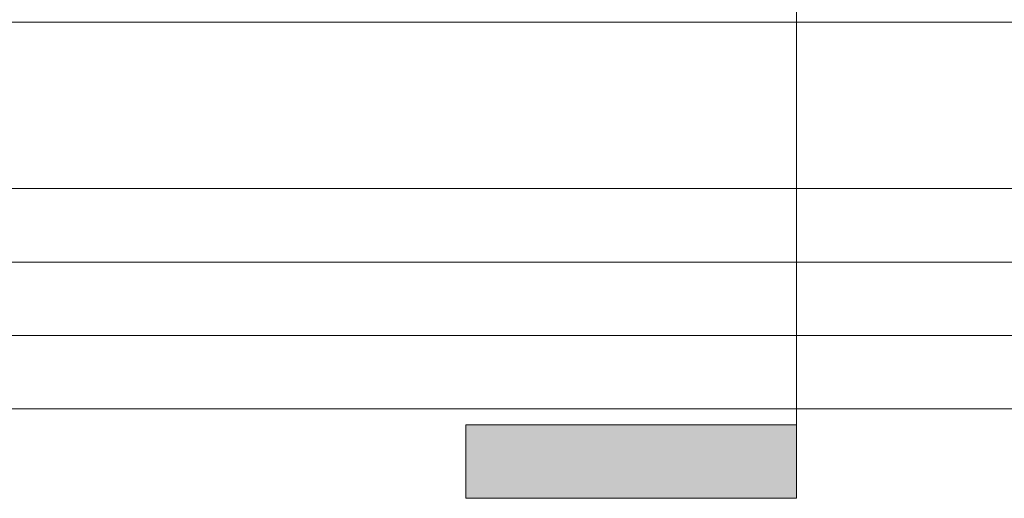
# Model space of a CAD drawing. Header units: metres. Extents: x 3.7 to 90.5, y -1.7 to 14.3.
# Tile 145 of 256: x 58.9 to 60.9, y -1.5 to -0.5. Entities that reach past the tile are written whole.
import ezdxf

# ---------------------------------------------------------------- set-up
doc = ezdxf.new("R2010")
doc.units = ezdxf.units.M
for name, color, linetype, lineweight in [('A-FLOR', 7, 'Continuous', 18), ('A-FLOR-MCUT', 7, 'Continuous', 18), ('G-ANNO-SYMB', 7, 'Continuous', 9)]:
    doc.layers.add(name, color=color, linetype=linetype, lineweight=lineweight)

# ---------------------------------------------------------------- blocks, each defined once
blk = doc.blocks.new('4 GRE - ESCOLA DE CINEMA E AUDIOVISUAL CINE REX R07_rvt-2-Corte 2')
at = {"layer": 'A-FLOR'}
for p, q in [((54.8415, -0.89), (67.8826, -0.89)), ((67.8826, -1.04), (54.8415, -1.04)), ((67.8826, -1.19), (54.8415, -1.19)), ((67.8826, -1.34), (54.8462, -1.34))]:
    blk.add_line(p, q, dxfattribs=at)
at = {"layer": 'A-FLOR-MCUT'}
blk.add_line((67.8826, -0.55), (54.8415, -0.55), dxfattribs=at)
blk = doc.blocks.new('Corte - M_Final do corte - Preenchido-28045-Corte 2')
at = {"layer": 'G-ANNO-SYMB'}
blk.add_hatch(color=256, dxfattribs=at).paths.add_polyline_path([(52.807, -1.3724), (53.482, -1.3724), (53.482, -1.5224), (52.807, -1.5224)])
for p, q in [((52.807, -1.3724), (52.807, -1.5224)), ((53.482, -1.3724), (52.807, -1.3724)), ((53.482, -1.5224), (53.482, -1.3724)), ((52.807, -1.5224), (53.482, -1.5224))]:
    blk.add_line(p, q, dxfattribs=at)

msp = doc.modelspace()

# ---------------------------------------------------------------- linework, layer by layer
at = {"layer": 'G-ANNO-SYMB'}
msp.add_line((60.5096, 12.7584), (60.5096, -1.3724), dxfattribs=at)

# ---------------------------------------------------------------- block references
at = {"lineweight": 5}
msp.add_blockref('4 GRE - ESCOLA DE CINEMA E AUDIOVISUAL CINE REX R07_rvt-2-Corte 2', (-5.888, 0), dxfattribs=at)
at = {"layer": 'G-ANNO-SYMB'}
msp.add_blockref('Corte - M_Final do corte - Preenchido-28045-Corte 2', (7.0276, 0), dxfattribs=at)

doc.saveas('drawing.dxf')
